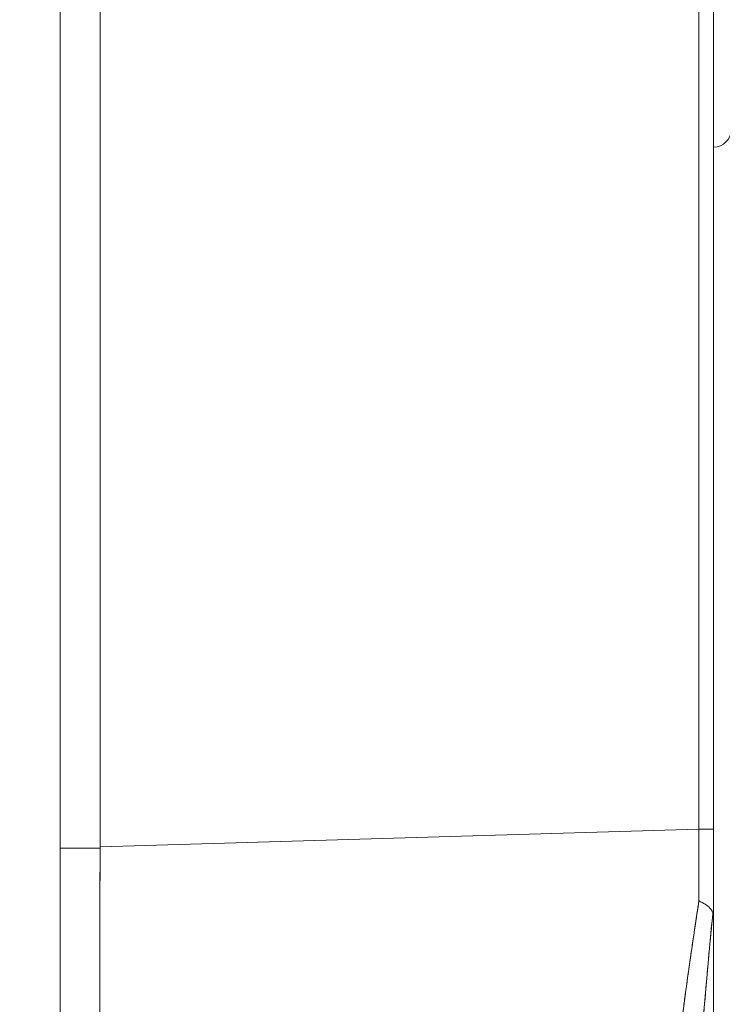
# Model space of a CAD drawing. Header units: inches. Extents: x 15 to 357, y 5 to 227.
# Tile 21 of 107: x 99.084 to 99.867, y 140.228 to 141.326. Entities that reach past the tile are written whole.
import ezdxf

# ---------------------------------------------------------------- set-up
doc = ezdxf.new("R2010")
doc.units = ezdxf.units.IN
doc.header["$LTSCALE"] = 22
doc.header["$MEASUREMENT"] = 0
doc.layers.add('Hatch (ANSI)', color=7, linetype='Continuous', lineweight=5)
doc.layers.add('Visible (ANSI)', color=7, linetype='Continuous', lineweight=5)

msp = doc.modelspace()

# ---------------------------------------------------------------- hatches: boundary and pattern name
at = {"layer": 'Hatch (ANSI)'}
h = msp.add_hatch(dxfattribs=at)
h.set_pattern_fill('ANSI31', color=256, scale=22, angle=75, style=0)
edge = h.paths.add_edge_path()
edge.add_line((98.2538, 166.2615), (98.8861, 166.2615))
edge.add_ellipse((98.8861, 166.1209), major_axis=(0, 0.1406), ratio=1, start_angle=354.3077, end_angle=360, ccw=False)
edge.add_ellipse((98.8861, 166.1209), major_axis=(0.0139, 0.1399), ratio=1, start_angle=275.6923, end_angle=360, ccw=False)
edge.add_line((99.0268, 166.1209), (99.0268, 165.4912))
edge.add_line((99.0268, 165.4912), (99.0268, 115.8514))
edge.add_line((99.0268, 115.8514), (99.0268, 115.2311))
edge.add_ellipse((98.8861, 115.2311), major_axis=(0.1406, 0), ratio=1, start_angle=270, end_angle=360, ccw=False)
edge.add_line((98.8861, 115.0905), (98.8689, 115.0905))
edge.add_line((98.8689, 115.0905), (98.2538, 115.0905))
edge.add_line((98.2538, 115.0905), (98.2538, 114.9885))
edge.add_line((98.2538, 114.9885), (98.8861, 114.9885))
edge.add_ellipse((98.8861, 115.2311), major_axis=(0, -0.2426), ratio=1, start_angle=0, end_angle=90)
edge.add_line((99.1288, 115.2311), (99.1288, 166.1209))
edge.add_ellipse((98.8861, 166.1209), major_axis=(0.2426, 0), ratio=1, start_angle=0, end_angle=90)
edge.add_line((98.8861, 166.3635), (98.2538, 166.3635))
edge.add_line((98.2538, 166.3635), (98.2538, 166.2615))

# ---------------------------------------------------------------- linework, layer by layer
at = {"layer": 'Visible (ANSI)'}
for p, q in [((99.1288, 115.2311), (99.1288, 166.1209)), ((99.1734, 141.4676), (99.1734, 140.4035)), ((99.1734, 140.4035), (99.1734, 141.4676)), ((99.8408, 140.4234), (99.8408, 141.3497)), ((99.8408, 141.3497), (99.8408, 140.4234)), ((99.8571, 140.4233), (99.8571, 141.3497)), ((99.8571, 141.3497), (99.8571, 140.4233)), ((99.1734, 140.4035), (99.8408, 140.4234)), ((99.8408, 140.4234), (99.1734, 140.4035)), ((99.8571, 140.4233), (99.8571, 140.3184)), ((99.1734, 140.4022), (99.1734, 140.4035)), ((99.1734, 140.4022), (99.1288, 140.4022)), ((99.1288, 140.4022), (99.1734, 140.4022)), ((99.8571, 140.3173), (99.8571, 139.786))]:
    msp.add_line(p, q, dxfattribs=at)
msp.add_arc((99.8571, 141.2036), 0.0197, 270, 0, dxfattribs=at)
for centre, major_axis, ratio, start_param, end_param in [((99.8375, 140.4226), (-0.0006, 0.6986), 0.004751, 4.598699, 4.713533), ((99.8374, 140.4233), (0.0197, 0), 0.001274, 0.000001, 1.396264), ((99.8375, 140.4226), (0.0006, -0.6986), 0.004766, 1.457106, 1.571939), ((99.8374, 140.4233), (0.0197, 0), 0.001274, 0, 1.396263), ((99.8571, 140.4799), (0, 0.7052), 0.00001, 1.651174, 1.802014), ((99.2168, 140.4008), (-0.0073, -0.6885), 0.063015, 4.711075, 5.048502), ((99.2168, 140.4001), (0.0074, 0.6885), 0.062988, 1.737549, 1.738934)]:
    msp.add_ellipse(centre, major_axis=major_axis, ratio=ratio, start_param=start_param, end_param=end_param, dxfattribs=at)
for points, knots in [([(99.1734, 140.4022), (99.1734, 140.4023), (99.1734, 140.4025), (99.1734, 140.4026), (99.1734, 140.4028), (99.1734, 140.4029), (99.1734, 140.4031), (99.1734, 140.4032), (99.1734, 140.4034), (99.1734, 140.4035)], [0, 0, 0, 0, 0.333333, 0.333333, 0.333333, 0.666667, 0.666667, 0.666667, 1, 1, 1, 1]), ([(99.1734, 140.1742), (99.1731, 140.1986), (99.1729, 140.2234), (99.1728, 140.2486), (99.1728, 140.2738), (99.1728, 140.2992), (99.1728, 140.3249), (99.1729, 140.3505), (99.1731, 140.3763), (99.1734, 140.4022)], [0, 0, 0, 0, 0.333333, 0.333333, 0.333333, 0.666667, 0.666667, 0.666667, 1, 1, 1, 1]), ([(99.8409, 140.3433), (99.8382, 140.3261), (99.8357, 140.309), (99.8332, 140.292), (99.8307, 140.2751), (99.8284, 140.2582), (99.8261, 140.2415), (99.8238, 140.2249), (99.8216, 140.2084), (99.8195, 140.1921)], [0, 0, 0, 0, 0.333333, 0.333333, 0.333333, 0.666667, 0.666667, 0.666667, 1, 1, 1, 1]), ([(99.8195, 140.1921), (99.8209, 140.2032), (99.8224, 140.2144), (99.8239, 140.2257), (99.8246, 140.231), (99.8253, 140.2363), (99.8261, 140.2416), (99.8269, 140.2476), (99.8277, 140.2537), (99.8286, 140.2598), (99.8301, 140.2705), (99.8316, 140.2812), (99.8332, 140.292), (99.8333, 140.2928), (99.8334, 140.2936), (99.8335, 140.2944), (99.8352, 140.306), (99.837, 140.3176), (99.8387, 140.3293), (99.8394, 140.334), (99.8402, 140.3386), (99.8409, 140.3433)], [0, 0, 0, 0, 0.227322, 0.227322, 0.227322, 0.333333, 0.333333, 0.333333, 0.45463, 0.45463, 0.45463, 0.666667, 0.666667, 0.666667, 0.681967, 0.681967, 0.681967, 0.9093, 0.9093, 0.9093, 1, 1, 1, 1]), ([(99.8564, 140.3299), (99.8559, 140.3313), (99.8553, 140.3326), (99.8545, 140.3338), (99.8541, 140.3344), (99.8536, 140.3349), (99.8532, 140.3354), (99.8517, 140.337), (99.8499, 140.3383), (99.8478, 140.3396), (99.8457, 140.3409), (99.8433, 140.3422), (99.8409, 140.3433)], [0, 0, 0, 0, 0.227317, 0.227317, 0.227317, 0.333333, 0.333333, 0.333333, 0.666667, 0.666667, 0.666667, 1, 1, 1, 1]), ([(99.8409, 140.3433), (99.8433, 140.3422), (99.8457, 140.3409), (99.8478, 140.3396), (99.8499, 140.3383), (99.8518, 140.337), (99.8532, 140.3354), (99.8547, 140.3338), (99.8557, 140.3319), (99.8564, 140.3299)], [0, 0, 0, 0, 0.333333, 0.333333, 0.333333, 0.666667, 0.666667, 0.666667, 1, 1, 1, 1]), ([(99.8564, 140.3299), (99.8549, 140.3146), (99.8534, 140.2994), (99.8521, 140.2844), (99.8507, 140.2694), (99.8494, 140.2546), (99.8482, 140.2399), (99.8469, 140.2252), (99.8457, 140.2107), (99.8446, 140.1965)], [0, 0, 0, 0, 0.3333333, 0.3333333, 0.3333333, 0.6666667, 0.6666667, 0.6666667, 1, 1, 1, 1]), ([(99.8564, 140.3299), (99.8563, 140.3296), (99.8563, 140.3293), (99.8563, 140.329), (99.8552, 140.3176), (99.8541, 140.3062), (99.853, 140.2949), (99.852, 140.2837), (99.851, 140.2726), (99.85, 140.2615), (99.8491, 140.2505), (99.8481, 140.2395), (99.8472, 140.2286), (99.8463, 140.2178), (99.8455, 140.2071), (99.8446, 140.1965)], [0, 0, 0, 0, 0.0066, 0.0066, 0.0066, 0.256927, 0.256927, 0.256927, 0.505833, 0.505833, 0.505833, 0.753477, 0.753477, 0.753477, 1, 1, 1, 1]), ([(99.8571, 140.3173), (99.8571, 140.319), (99.8571, 140.3206), (99.857, 140.3221), (99.857, 140.3236), (99.857, 140.3251), (99.8569, 140.3264), (99.8567, 140.3277), (99.8566, 140.3288), (99.8564, 140.3299)], [0, 0, 0, 0, 0.333333, 0.333333, 0.333333, 0.666667, 0.666667, 0.666667, 1, 1, 1, 1]), ([(99.8571, 140.3173), (99.8571, 140.319), (99.8571, 140.3206), (99.857, 140.3221), (99.857, 140.3236), (99.857, 140.3251), (99.8569, 140.3264), (99.8568, 140.3277), (99.8566, 140.3288), (99.8564, 140.3299)], [0, 0, 0, 0, 0.333333, 0.333333, 0.333333, 0.666667, 0.666667, 0.666667, 1, 1, 1, 1]), ([(99.8571, 139.786), (99.8571, 139.7951), (99.8571, 139.808), (99.8571, 139.8248), (99.8571, 139.8415), (99.8571, 139.8622), (99.8571, 139.8863), (99.8571, 139.9104), (99.8571, 139.9379), (99.8571, 139.9687), (99.8571, 139.9994), (99.8571, 140.0333), (99.8571, 140.0699), (99.8571, 140.1065), (99.8571, 140.1459), (99.8571, 140.1872), (99.8571, 140.2285), (99.8571, 140.2718), (99.8571, 140.3173)], [0, 0, 0, 0, 0.166667, 0.166667, 0.166667, 0.333333, 0.333333, 0.333333, 0.5, 0.5, 0.5, 0.666667, 0.666667, 0.666667, 0.833333, 0.833333, 0.833333, 1, 1, 1, 1])]:
    msp.add_open_spline(points, degree=3, knots=knots, dxfattribs=at)

doc.saveas('drawing.dxf')
